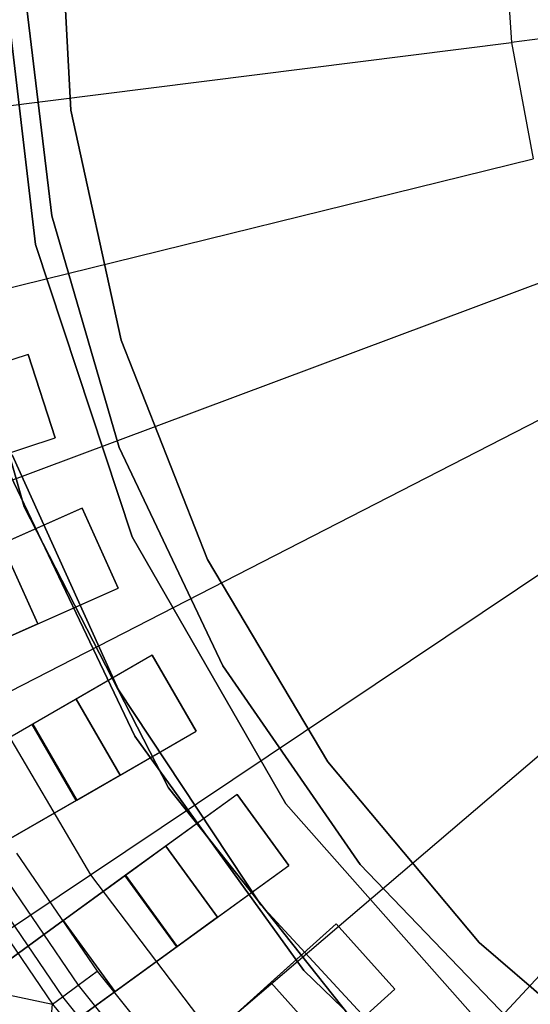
# Model space of a CAD drawing. Extents: x 1 to 71.1, y -35.1 to 35.1.
# Tile 18 of 85: x 33.5 to 34.3, y -1.9 to -0.2. Entities that reach past the tile are written whole.
import ezdxf

# ---------------------------------------------------------------- set-up
doc = ezdxf.new("R2010")
doc.units = 0
doc.header["$LTSCALE"] = 2.54
doc.layers.get('0').update_dxf_attribs({"color": 13, "linetype": 'CONTINUOUS'})

# ---------------------------------------------------------------- blocks, each defined once
blk = doc.blocks.new('LPUMPKIN_L_444_STL')
at = {"color": 0}
for p, q in [((33.5293, 0.0691, 49.9786), (33.5505, -0.3327, 49.9786)), ((33.5505, -0.3327, 49.8286), (33.5293, 0.0691, 49.8286)), ((33.5293, 0.0691, 49.9786), (33.5505, -0.3327, 49.9786)), ((33.5505, -0.3327, 49.8286), (33.5293, 0.0691, 49.8286)), ((34.2889, -0.0154, 208.7134), (34.3025, -0.2172, 208.7134)), ((34.2889, -0.0154, 208.7134), (34.3025, -0.2172, 208.7134)), ((33.4898, -0.5622, 20.2661), (33.4286, -0.0397, 20.2661)), ((33.4286, -0.0397, 11.7661), (33.4898, -0.5622, 11.7661)), ((33.4286, -0.0397, 11.7661), (33.4898, -0.5622, 11.7661)), ((33.4898, -0.5622, 20.2661), (33.4286, -0.0397, 20.2661)), ((35.5074, -0.0656, 208.6238), (34.3025, -0.2172, 208.7134)), ((35.5074, -0.0656, 208.6238), (34.3025, -0.2172, 208.7134)), ((33.5181, -0.5131, 14.0525), (33.4684, -0.1037, 14.0525)), ((33.4684, -0.1037, 13.0525), (33.5181, -0.5131, 13.0525)), ((33.5181, -0.5131, 14.0525), (33.4684, -0.1037, 14.0525)), ((33.4684, -0.1037, 13.0525), (33.5181, -0.5131, 13.0525)), ((33.1083, -0.3675, 208.8987), (34.3025, -0.2172, 208.7134)), ((33.1083, -0.3675, 208.8987), (34.3025, -0.2172, 208.7134)), ((34.3025, -0.2172, 208.7134), (34.3394, -0.4161, 208.7134)), ((34.3025, -0.2172, 208.7134), (34.3394, -0.4161, 208.7134)), ((33.5505, -0.3327, 49.9786), (33.636, -0.7258, 49.9786)), ((33.636, -0.7258, 49.8286), (33.5505, -0.3327, 49.8286)), ((33.5505, -0.3327, 49.9786), (33.636, -0.7258, 49.9786)), ((33.5505, -0.3327, 49.9786), (33.5505, -0.3327, 49.8286)), ((33.636, -0.7258, 49.8286), (33.5505, -0.3327, 49.8286)), ((33.5505, -0.3327, 49.9786), (33.5505, -0.3327, 49.8286)), ((33.1707, -0.704, 208.8987), (34.3394, -0.4161, 208.7134)), ((33.1707, -0.704, 208.8987), (34.3394, -0.4161, 208.7134)), ((33.3227, -0.4922, 20.2661), (33.4707, -1.0106, 20.2661)), ((33.4707, -1.0106, 11.7661), (33.3227, -0.4922, 11.7661)), ((33.3227, -0.4922, 20.2661), (33.4707, -1.0106, 20.2661)), ((33.4707, -1.0106, 11.7661), (33.3227, -0.4922, 11.7661)), ((33.6328, -0.9092, 14.0525), (33.5181, -0.5131, 14.0525)), ((33.5181, -0.5131, 14.0525), (33.5181, -0.5131, 13.0525)), ((33.5181, -0.5131, 13.0525), (33.6328, -0.9092, 13.0525)), ((33.5181, -0.5131, 14.0525), (33.5181, -0.5131, 13.0525)), ((33.6328, -0.9092, 14.0525), (33.5181, -0.5131, 14.0525)), ((33.5181, -0.5131, 13.0525), (33.6328, -0.9092, 13.0525)), ((33.655, -1.0617, 20.2661), (33.4898, -0.5622, 20.2661)), ((33.4898, -0.5622, 11.7661), (33.655, -1.0617, 11.7661)), ((33.4898, -0.5622, 11.7661), (33.655, -1.0617, 11.7661)), ((33.4898, -0.5622, 11.7661), (33.4898, -0.5622, 20.2661)), ((33.655, -1.0617, 20.2661), (33.4898, -0.5622, 20.2661)), ((33.4898, -0.5622, 11.7661), (33.4898, -0.5622, 20.2661)), ((33.2718, -1.031, 208.8987), (34.3991, -0.6094, 208.7134)), ((33.2718, -1.031, 208.8987), (34.3991, -0.6094, 208.7134)), ((33.636, -0.7258, 49.9786), (33.7834, -1.1002, 49.9786)), ((33.7834, -1.1002, 49.8286), (33.636, -0.7258, 49.8286)), ((33.636, -0.7258, 49.9786), (33.7834, -1.1002, 49.9786)), ((33.636, -0.7258, 49.9786), (33.636, -0.7258, 49.8286)), ((33.7834, -1.1002, 49.8286), (33.636, -0.7258, 49.8286)), ((33.636, -0.7258, 49.9786), (33.636, -0.7258, 49.8286)), ((33.4775, -0.75, 49.6954), (33.2538, -0.8226, 49.6954)), ((33.4775, -0.75, 49.6954), (33.2538, -0.8226, 49.6954)), ((33.4775, -0.75, 50.2786), (33.3348, -0.7963, 50.2786)), ((33.4775, -0.75, 50.2786), (33.3348, -0.7963, 50.2786)), ((33.5238, -0.8926, 50.2786), (33.4775, -0.75, 50.2786)), ((33.4775, -0.75, 50.2786), (33.4775, -0.75, 49.6954)), ((33.4775, -0.75, 49.6954), (33.5238, -0.8926, 49.6954)), ((33.4775, -0.75, 49.6954), (33.5238, -0.8926, 49.6954)), ((33.4775, -0.75, 50.2786), (33.4775, -0.75, 49.6954)), ((33.5238, -0.8926, 50.2786), (33.4775, -0.75, 50.2786)), ((33.4101, -1.344, 208.8987), (34.4808, -0.7944, 208.7134)), ((33.4101, -1.344, 208.8987), (34.4808, -0.7944, 208.7134)), ((33.3001, -0.9653, 49.6954), (33.5238, -0.8926, 49.6954)), ((33.3001, -0.9653, 49.6954), (33.5238, -0.8926, 49.6954)), ((33.3812, -0.939, 50.2786), (33.5238, -0.8926, 50.2786)), ((33.3812, -0.939, 50.2786), (33.5238, -0.8926, 50.2786)), ((33.5238, -0.8926, 49.6954), (33.5238, -0.8926, 50.2786)), ((33.5238, -0.8926, 49.6954), (33.5238, -0.8926, 50.2786)), ((33.4504, -0.9213, 49.9786), (33.6316, -1.3229, 49.9786)), ((33.6316, -1.3229, 50.1786), (33.4504, -0.9213, 50.1786)), ((33.4504, -0.9213, 49.9786), (33.6316, -1.3229, 49.9786)), ((33.6316, -1.3229, 50.1786), (33.4504, -0.9213, 50.1786)), ((33.8096, -1.2818, 14.0525), (33.6328, -0.9092, 14.0525)), ((33.6328, -0.9092, 14.0525), (33.6328, -0.9092, 13.0525)), ((33.6328, -0.9092, 13.0525), (33.8096, -1.2818, 13.0525)), ((33.6328, -0.9092, 14.0525), (33.6328, -0.9092, 13.0525)), ((33.8096, -1.2818, 14.0525), (33.6328, -0.9092, 14.0525)), ((33.6328, -0.9092, 13.0525), (33.8096, -1.2818, 13.0525)), ((33.4474, -0.9567, 19.6661), (33.6597, -1.4021, 19.6661)), ((33.6597, -1.4021, 19.7661), (33.4474, -0.9567, 19.7661)), ((33.6597, -1.4021, 19.7661), (33.4474, -0.9567, 19.7661)), ((33.4474, -0.9567, 19.6661), (33.6597, -1.4021, 19.6661)), ((33.5838, -1.6389, 208.8987), (34.5835, -0.9687, 208.7134)), ((33.5838, -1.6389, 208.8987), (34.5835, -0.9687, 208.7134)), ((33.5699, -1.0125, 49.6954), (33.355, -1.1081, 49.6954)), ((33.5699, -1.0125, 49.6954), (33.355, -1.1081, 49.6954)), ((33.5699, -1.0125, 50.2786), (33.4328, -1.0735, 50.2786)), ((33.5699, -1.0125, 50.2786), (33.4328, -1.0735, 50.2786)), ((33.4707, -1.0106, 20.2661), (33.717, -1.4901, 20.2661)), ((33.717, -1.4901, 11.7661), (33.4707, -1.0106, 11.7661)), ((33.4707, -1.0106, 20.2661), (33.717, -1.4901, 20.2661)), ((33.4707, -1.0106, 20.2661), (33.4707, -1.0106, 11.7661)), ((33.717, -1.4901, 11.7661), (33.4707, -1.0106, 11.7661)), ((33.4707, -1.0106, 20.2661), (33.4707, -1.0106, 11.7661)), ((33.6309, -1.1495, 50.2786), (33.5699, -1.0125, 50.2786)), ((33.5699, -1.0125, 50.2786), (33.5699, -1.0125, 49.6954)), ((33.5699, -1.0125, 49.6954), (33.6309, -1.1495, 49.6954)), ((33.5699, -1.0125, 49.6954), (33.6309, -1.1495, 49.6954)), ((33.5699, -1.0125, 50.2786), (33.5699, -1.0125, 49.6954)), ((33.6309, -1.1495, 50.2786), (33.5699, -1.0125, 50.2786)), ((33.4328, -1.0735, 50.2786), (33.4938, -1.2105, 50.2786)), ((33.4938, -1.2105, 49.8454), (33.4328, -1.0735, 49.8454)), ((33.4938, -1.2105, 49.8454), (33.4328, -1.0735, 49.8454)), ((33.4328, -1.0735, 50.2786), (33.4938, -1.2105, 50.2786)), ((33.9173, -1.5177, 20.2661), (33.655, -1.0617, 20.2661)), ((33.655, -1.0617, 11.7661), (33.9173, -1.5177, 11.7661)), ((33.655, -1.0617, 11.7661), (33.9173, -1.5177, 11.7661)), ((33.655, -1.0617, 11.7661), (33.655, -1.0617, 20.2661)), ((33.9173, -1.5177, 20.2661), (33.655, -1.0617, 20.2661)), ((33.655, -1.0617, 11.7661), (33.655, -1.0617, 20.2661)), ((33.7834, -1.1002, 49.9786), (33.989, -1.446, 49.9786)), ((33.989, -1.446, 49.8286), (33.7834, -1.1002, 49.8286)), ((33.7834, -1.1002, 49.9786), (33.989, -1.446, 49.9786)), ((33.7834, -1.1002, 49.9786), (33.7834, -1.1002, 49.8286)), ((33.989, -1.446, 49.8286), (33.7834, -1.1002, 49.8286)), ((33.7834, -1.1002, 49.9786), (33.7834, -1.1002, 49.8286)), ((33.7906, -1.9116, 208.8987), (34.7058, -1.1298, 208.7134)), ((33.7906, -1.9116, 208.8987), (34.7058, -1.1298, 208.7134)), ((33.416, -1.2452, 49.6954), (33.6309, -1.1495, 49.6954)), ((33.416, -1.2452, 49.6954), (33.6309, -1.1495, 49.6954)), ((33.4938, -1.2105, 50.2786), (33.6309, -1.1495, 50.2786)), ((33.4938, -1.2105, 50.2786), (33.6309, -1.1495, 50.2786)), ((33.6309, -1.1495, 49.6954), (33.6309, -1.1495, 50.2786)), ((33.6309, -1.1495, 49.6954), (33.6309, -1.1495, 50.2786)), ((33.4938, -1.2105, 49.8454), (33.415, -1.2456, 49.8454)), ((33.4938, -1.2105, 49.8454), (33.415, -1.2456, 49.8454)), ((33.4938, -1.2105, 50.2786), (33.4938, -1.2105, 49.8454)), ((33.4938, -1.2105, 50.2786), (33.4938, -1.2105, 49.8454)), ((33.6892, -1.2639, 49.6954), (33.4855, -1.3815, 49.6954)), ((33.6892, -1.2639, 49.6954), (33.4855, -1.3815, 49.6954)), ((33.6892, -1.2639, 50.2786), (33.5593, -1.3389, 50.2786)), ((33.6892, -1.2639, 50.2786), (33.5593, -1.3389, 50.2786)), ((33.7642, -1.3938, 50.2786), (33.6892, -1.2639, 50.2786)), ((33.6892, -1.2639, 50.2786), (33.6892, -1.2639, 49.6954)), ((33.6892, -1.2639, 49.6954), (33.7642, -1.3938, 49.6954)), ((33.6892, -1.2639, 49.6954), (33.7642, -1.3938, 49.6954)), ((33.6892, -1.2639, 50.2786), (33.6892, -1.2639, 49.6954)), ((33.7642, -1.3938, 50.2786), (33.6892, -1.2639, 50.2786)), ((34.0277, -2.1585, 208.8987), (34.8459, -1.2757, 208.7134)), ((34.0277, -2.1585, 208.8987), (34.8459, -1.2757, 208.7134)), ((34.0439, -1.6212, 14.0525), (33.8096, -1.2818, 14.0525)), ((33.8096, -1.2818, 14.0525), (33.8096, -1.2818, 13.0525)), ((33.8096, -1.2818, 13.0525), (34.0439, -1.6212, 13.0525)), ((33.8096, -1.2818, 14.0525), (33.8096, -1.2818, 13.0525)), ((34.0439, -1.6212, 14.0525), (33.8096, -1.2818, 14.0525)), ((33.8096, -1.2818, 13.0525), (34.0439, -1.6212, 13.0525)), ((33.6316, -1.3229, 49.9786), (33.6316, -1.3229, 50.1786)), ((33.6316, -1.3229, 49.9786), (33.8748, -1.6902, 49.9786)), ((33.8748, -1.6902, 50.1786), (33.6316, -1.3229, 50.1786)), ((33.6316, -1.3229, 49.9786), (33.6316, -1.3229, 50.1786)), ((33.6316, -1.3229, 49.9786), (33.8748, -1.6902, 49.9786)), ((33.8748, -1.6902, 50.1786), (33.6316, -1.3229, 50.1786)), ((33.4101, -1.344, 208.8987), (33.5838, -1.6389, 208.8987)), ((33.4101, -1.344, 208.8987), (33.5838, -1.6389, 208.8987)), ((33.5593, -1.3389, 49.8454), (33.4845, -1.3821, 49.8454)), ((33.5593, -1.3389, 49.8454), (33.4845, -1.3821, 49.8454)), ((33.5593, -1.3389, 50.2786), (33.6343, -1.4688, 50.2786)), ((33.5593, -1.3389, 50.2786), (33.5593, -1.3389, 49.8454)), ((33.6343, -1.4688, 49.8454), (33.5593, -1.3389, 49.8454)), ((33.6343, -1.4688, 49.8454), (33.5593, -1.3389, 49.8454)), ((33.5593, -1.3389, 50.2786), (33.6343, -1.4688, 50.2786)), ((33.5593, -1.3389, 50.2786), (33.5593, -1.3389, 49.8454)), ((33.4845, -1.3821, 49.8454), (30.1728, -3.2941, 49.6028)), ((33.4845, -1.3821, 49.8454), (30.1728, -3.2941, 49.6028)), ((33.4855, -1.3815, 49.6954), (30.1792, -3.2904, 49.4528)), ((33.4855, -1.3815, 49.6954), (30.1792, -3.2904, 49.4528)), ((33.5595, -1.512, 49.8454), (33.4845, -1.3821, 49.8454)), ((33.5595, -1.512, 49.8454), (33.4845, -1.3821, 49.8454)), ((33.4855, -1.3815, 49.6954), (33.5605, -1.5114, 49.6954)), ((33.4855, -1.3815, 49.6954), (33.5605, -1.5114, 49.6954)), ((33.5605, -1.5114, 49.6954), (33.7642, -1.3938, 49.6954)), ((33.5605, -1.5114, 49.6954), (33.7642, -1.3938, 49.6954)), ((33.6343, -1.4688, 50.2786), (33.7642, -1.3938, 50.2786)), ((33.6343, -1.4688, 50.2786), (33.7642, -1.3938, 50.2786)), ((33.7642, -1.3938, 49.6954), (33.7642, -1.3938, 50.2786)), ((33.7642, -1.3938, 49.6954), (33.7642, -1.3938, 50.2786)), ((33.6597, -1.4021, 19.6661), (33.9482, -1.8025, 19.6661)), ((33.9482, -1.8025, 19.7661), (33.6597, -1.4021, 19.7661)), ((33.6597, -1.4021, 19.7661), (33.6597, -1.4021, 19.6661)), ((33.6597, -1.4021, 19.7661), (33.6597, -1.4021, 19.6661)), ((33.9482, -1.8025, 19.7661), (33.6597, -1.4021, 19.7661)), ((33.6597, -1.4021, 19.6661), (33.9482, -1.8025, 19.6661)), ((33.989, -1.446, 49.9786), (34.2473, -1.7544, 49.9786)), ((34.2473, -1.7544, 49.8286), (33.989, -1.446, 49.8286)), ((33.989, -1.446, 49.9786), (34.2473, -1.7544, 49.9786)), ((33.989, -1.446, 49.9786), (33.989, -1.446, 49.8286)), ((34.2473, -1.7544, 49.8286), (33.989, -1.446, 49.8286)), ((33.989, -1.446, 49.9786), (33.989, -1.446, 49.8286)), ((33.6343, -1.4688, 49.8454), (33.5595, -1.512, 49.8454)), ((33.6343, -1.4688, 49.8454), (33.5595, -1.512, 49.8454)), ((33.6343, -1.4688, 50.2786), (33.6343, -1.4688, 49.8454)), ((33.6343, -1.4688, 50.2786), (33.6343, -1.4688, 49.8454)), ((33.717, -1.4901, 20.2661), (34.0521, -1.9124, 20.2661)), ((34.0521, -1.9124, 11.7661), (33.717, -1.4901, 11.7661)), ((33.717, -1.4901, 20.2661), (34.0521, -1.9124, 20.2661)), ((33.717, -1.4901, 20.2661), (33.717, -1.4901, 11.7661)), ((34.0521, -1.9124, 11.7661), (33.717, -1.4901, 11.7661)), ((33.717, -1.4901, 20.2661), (33.717, -1.4901, 11.7661)), ((33.5595, -1.512, 49.8454), (30.2478, -3.424, 49.6028)), ((33.5595, -1.512, 49.8454), (30.2478, -3.424, 49.6028)), ((30.2542, -3.4203, 49.4528), (33.5605, -1.5114, 49.6954)), ((30.2542, -3.4203, 49.4528), (33.5605, -1.5114, 49.6954)), ((33.8341, -1.5015, 49.6954), (33.6438, -1.6397, 49.6954)), ((33.8341, -1.5015, 49.6954), (33.6438, -1.6397, 49.6954)), ((33.8341, -1.5015, 50.2786), (33.7127, -1.5897, 50.2786)), ((33.8341, -1.5015, 50.2786), (33.7127, -1.5897, 50.2786)), ((33.9223, -1.6228, 50.2786), (33.8341, -1.5015, 50.2786)), ((33.8341, -1.5015, 50.2786), (33.8341, -1.5015, 49.6954)), ((33.8341, -1.5015, 49.6954), (33.9223, -1.6228, 49.6954)), ((33.8341, -1.5015, 49.6954), (33.9223, -1.6228, 49.6954)), ((33.8341, -1.5015, 50.2786), (33.8341, -1.5015, 49.6954)), ((33.9223, -1.6228, 50.2786), (33.8341, -1.5015, 50.2786)), ((34.266, -1.9116, 20.2661), (33.9173, -1.5177, 20.2661)), ((33.9173, -1.5177, 11.7661), (34.266, -1.9116, 11.7661)), ((33.9173, -1.5177, 11.7661), (34.266, -1.9116, 11.7661)), ((33.9173, -1.5177, 11.7661), (33.9173, -1.5177, 20.2661)), ((34.266, -1.9116, 20.2661), (33.9173, -1.5177, 20.2661)), ((33.9173, -1.5177, 11.7661), (33.9173, -1.5177, 20.2661)), ((33.7127, -1.5897, 49.8454), (33.6429, -1.6404, 49.8454)), ((33.7127, -1.5897, 49.8454), (33.6429, -1.6404, 49.8454)), ((33.7127, -1.5897, 50.2786), (33.8009, -1.711, 50.2786)), ((33.7127, -1.5897, 50.2786), (33.7127, -1.5897, 49.8454)), ((33.8009, -1.711, 49.8454), (33.7127, -1.5897, 49.8454)), ((33.8009, -1.711, 49.8454), (33.7127, -1.5897, 49.8454)), ((33.7127, -1.5897, 50.2786), (33.8009, -1.711, 50.2786)), ((33.7127, -1.5897, 50.2786), (33.7127, -1.5897, 49.8454)), ((33.4579, -1.6017, 50.6786), (33.5951, -1.8033, 50.6786)), ((33.4579, -1.6017, 50.6786), (33.5951, -1.8033, 50.6786)), ((33.4238, -1.6229, 50.6702), (33.5628, -1.8272, 50.6702)), ((33.4238, -1.6229, 50.6702), (33.5628, -1.8272, 50.6702)), ((33.732, -1.7611, 49.6954), (33.9223, -1.6228, 49.6954)), ((33.732, -1.7611, 49.6954), (33.9223, -1.6228, 49.6954)), ((33.8009, -1.711, 50.2786), (33.9223, -1.6228, 50.2786)), ((33.8009, -1.711, 50.2786), (33.9223, -1.6228, 50.2786)), ((33.9223, -1.6228, 49.6954), (33.9223, -1.6228, 50.2786)), ((33.9223, -1.6228, 49.6954), (33.9223, -1.6228, 50.2786)), ((34.3296, -1.9186, 14.0525), (34.0439, -1.6212, 14.0525)), ((34.0439, -1.6212, 14.0525), (34.0439, -1.6212, 13.0525)), ((34.0439, -1.6212, 13.0525), (34.3296, -1.9186, 13.0525)), ((34.0439, -1.6212, 14.0525), (34.0439, -1.6212, 13.0525)), ((34.3296, -1.9186, 14.0525), (34.0439, -1.6212, 14.0525)), ((34.0439, -1.6212, 13.0525), (34.3296, -1.9186, 13.0525)), ((33.6429, -1.6404, 49.8454), (30.5489, -3.8883, 49.6028)), ((33.6429, -1.6404, 49.8454), (30.5489, -3.8883, 49.6028)), ((33.6438, -1.6397, 49.6954), (30.5549, -3.884, 49.4528)), ((33.6438, -1.6397, 49.6954), (30.5549, -3.884, 49.4528)), ((32.5994, -2.2989, 209.1785), (33.5838, -1.6389, 208.8987)), ((32.5994, -2.2989, 209.1785), (33.5838, -1.6389, 208.8987)), ((33.3954, -1.6406, 50.6463), (33.536, -1.8471, 50.6463)), ((33.3954, -1.6406, 50.6463), (33.536, -1.8471, 50.6463)), ((33.5838, -1.6389, 208.8987), (33.7906, -1.9116, 208.8987)), ((33.5838, -1.6389, 208.8987), (33.7906, -1.9116, 208.8987)), ((33.7311, -1.7618, 49.8454), (33.6429, -1.6404, 49.8454)), ((33.7311, -1.7618, 49.8454), (33.6429, -1.6404, 49.8454)), ((33.6438, -1.6397, 49.6954), (33.732, -1.7611, 49.6954)), ((33.6438, -1.6397, 49.6954), (33.732, -1.7611, 49.6954)), ((33.3776, -1.6517, 50.6111), (33.5191, -1.8596, 50.6111)), ((33.3776, -1.6517, 50.6111), (33.5191, -1.8596, 50.6111)), ((33.8748, -1.6902, 49.9786), (33.8748, -1.6902, 50.1786)), ((33.8748, -1.6902, 49.9786), (34.1738, -2.0138, 49.9786)), ((34.1738, -2.0138, 50.1786), (33.8748, -1.6902, 50.1786)), ((33.8748, -1.6902, 49.9786), (33.8748, -1.6902, 50.1786)), ((33.8748, -1.6902, 49.9786), (34.1738, -2.0138, 49.9786)), ((34.1738, -2.0138, 50.1786), (33.8748, -1.6902, 50.1786)), ((33.8009, -1.711, 49.8454), (33.7311, -1.7618, 49.8454)), ((33.8009, -1.711, 49.8454), (33.7311, -1.7618, 49.8454)), ((33.8009, -1.711, 50.2786), (33.8009, -1.711, 49.8454)), ((33.8009, -1.711, 50.2786), (33.8009, -1.711, 49.8454)), ((33.5372, -1.7172, 20.4026), (33.3399, -1.8606, 20.6466)), ((33.5372, -1.7172, 20.4026), (33.3399, -1.8606, 20.6466)), ((33.4158, -1.8054, 20.0616), (33.5372, -1.7172, 20.0616)), ((33.4158, -1.8054, 20.0616), (33.5372, -1.7172, 20.0616)), ((33.5372, -1.7172, 20.0616), (33.6253, -1.8386, 20.0616)), ((33.5372, -1.7172, 20.0616), (33.6253, -1.8386, 20.0616)), ((33.5372, -1.7172, 20.4026), (33.5372, -1.7172, 20.0616)), ((33.5372, -1.7172, 20.4026), (33.6254, -1.8385, 20.4026)), ((33.5372, -1.7172, 20.4026), (33.6254, -1.8385, 20.4026)), ((33.5372, -1.7172, 20.4026), (33.5372, -1.7172, 20.0616)), ((34.0031, -1.7226, 49.6954), (33.8283, -1.88, 49.6954)), ((34.0031, -1.7226, 49.6954), (33.8283, -1.88, 49.6954)), ((34.0031, -1.7226, 50.2786), (33.8916, -1.823, 50.2786)), ((34.0031, -1.7226, 50.2786), (33.8916, -1.823, 50.2786)), ((34.1034, -1.8341, 50.2786), (34.0031, -1.7226, 50.2786)), ((34.0031, -1.7226, 50.2786), (34.0031, -1.7226, 49.6954)), ((34.0031, -1.7226, 49.6954), (34.1034, -1.8341, 49.6954)), ((34.0031, -1.7226, 49.6954), (34.1034, -1.8341, 49.6954)), ((34.0031, -1.7226, 50.2786), (34.0031, -1.7226, 49.6954)), ((34.1034, -1.8341, 50.2786), (34.0031, -1.7226, 50.2786)), ((33.7311, -1.7618, 49.8454), (30.6371, -4.0097, 49.6028)), ((33.7311, -1.7618, 49.8454), (30.6371, -4.0097, 49.6028)), ((30.6431, -4.0053, 49.4528), (33.732, -1.7611, 49.6954)), ((30.6431, -4.0053, 49.4528), (33.732, -1.7611, 49.6954)), ((34.2473, -1.7544, 49.9786), (34.5518, -2.0174, 49.9786)), ((34.5518, -2.0174, 49.8286), (34.2473, -1.7544, 49.8286)), ((34.2473, -1.7544, 49.9786), (34.5518, -2.0174, 49.9786)), ((34.2473, -1.7544, 49.9786), (34.2473, -1.7544, 49.8286)), ((34.5518, -2.0174, 49.8286), (34.2473, -1.7544, 49.8286)), ((34.2473, -1.7544, 49.9786), (34.2473, -1.7544, 49.8286)), ((33.1639, -1.7848, 49.8786), (33.5191, -1.8596, 50.6111)), ((33.1639, -1.7848, 49.8786), (33.5191, -1.8596, 50.6111)), ((33.5628, -1.8272, 50.6702), (33.5951, -1.8033, 50.6786)), ((33.5628, -1.8272, 50.6702), (33.5951, -1.8033, 50.6786)), ((33.5951, -1.8033, 50.6786), (33.7481, -1.9933, 50.6786)), ((33.5951, -1.8033, 50.6786), (33.7481, -1.9933, 50.6786)), ((33.9482, -1.8025, 19.6661), (34.3034, -2.145, 19.6661)), ((34.3034, -2.145, 19.7661), (33.9482, -1.8025, 19.7661)), ((33.9482, -1.8025, 19.7661), (33.9482, -1.8025, 19.6661)), ((33.9482, -1.8025, 19.7661), (33.9482, -1.8025, 19.6661)), ((34.3034, -2.145, 19.7661), (33.9482, -1.8025, 19.7661)), ((33.9482, -1.8025, 19.6661), (34.3034, -2.145, 19.6661)), ((33.536, -1.8471, 50.6463), (33.5628, -1.8272, 50.6702)), ((33.536, -1.8471, 50.6463), (33.5628, -1.8272, 50.6702)), ((33.5628, -1.8272, 50.6702), (33.7178, -2.0197, 50.6702)), ((33.5628, -1.8272, 50.6702), (33.7178, -2.0197, 50.6702)), ((33.8916, -1.823, 49.8454), (33.8274, -1.8808, 49.8454)), ((33.8916, -1.823, 49.8454), (33.8274, -1.8808, 49.8454)), ((33.8916, -1.823, 50.2786), (33.992, -1.9345, 50.2786)), ((33.8916, -1.823, 50.2786), (33.8916, -1.823, 49.8454)), ((33.992, -1.9345, 49.8454), (33.8916, -1.823, 49.8454)), ((33.992, -1.9345, 49.8454), (33.8916, -1.823, 49.8454)), ((33.8916, -1.823, 50.2786), (33.992, -1.9345, 50.2786)), ((33.8916, -1.823, 50.2786), (33.8916, -1.823, 49.8454)), ((33.428, -1.9819, 20.6466), (33.6254, -1.8385, 20.4026)), ((33.428, -1.9819, 20.6466), (33.6254, -1.8385, 20.4026)), ((33.6253, -1.8386, 20.0616), (33.504, -1.9268, 20.0616)), ((33.6253, -1.8386, 20.0616), (33.504, -1.9268, 20.0616)), ((33.5191, -1.8596, 50.6111), (33.536, -1.8471, 50.6463)), ((33.5191, -1.8596, 50.6111), (33.536, -1.8471, 50.6463)), ((33.536, -1.8471, 50.6463), (33.6927, -2.0417, 50.6463)), ((33.536, -1.8471, 50.6463), (33.6927, -2.0417, 50.6463)), ((33.6253, -1.8386, 20.0616), (33.6254, -1.8385, 20.4026)), ((33.6253, -1.8386, 20.0616), (33.6254, -1.8385, 20.4026)), ((33.9286, -1.9915, 49.6954), (34.1034, -1.8341, 49.6954)), ((33.9286, -1.9915, 49.6954), (34.1034, -1.8341, 49.6954)), ((33.992, -1.9345, 50.2786), (34.1034, -1.8341, 50.2786)), ((33.992, -1.9345, 50.2786), (34.1034, -1.8341, 50.2786)), ((34.1034, -1.8341, 49.6954), (34.1034, -1.8341, 50.2786)), ((34.1034, -1.8341, 49.6954), (34.1034, -1.8341, 50.2786)), ((33.4873, -2.2212, 49.8786), (33.5191, -1.8596, 50.6111)), ((33.4873, -2.2212, 49.8786), (33.5191, -1.8596, 50.6111)), ((33.5191, -1.8596, 50.6111), (33.6769, -2.0555, 50.6111)), ((33.5191, -1.8596, 50.6111), (33.6769, -2.0555, 50.6111))]:
    blk.add_line(p, q, dxfattribs=at)

msp = doc.modelspace()

# ---------------------------------------------------------------- block references
at = {"color": 253}
msp.add_blockref('LPUMPKIN_L_444_STL', (0, 0), dxfattribs=at)

doc.saveas('drawing.dxf')
